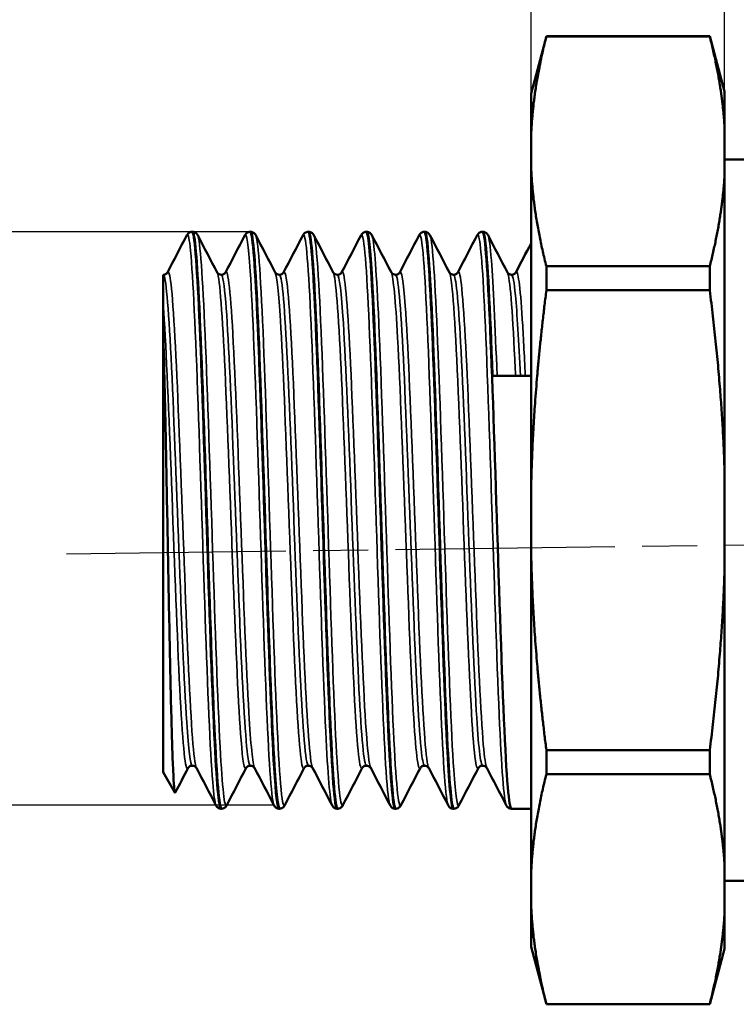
# Model space of a CAD drawing. Header units: millimetres. Extents: x 0 to 436, y -69 to 297.
# Tile 9 of 14: x 55 to 73, y 211 to 237. Entities that reach past the tile are written whole.
import ezdxf

# ---------------------------------------------------------------- set-up
doc = ezdxf.new("R2010")
doc.units = ezdxf.units.MM
doc.linetypes.add('CHAIN', pattern=[0.7087, 0.4724, -0.0591, 0.1181, -0.0591])
for name, color, linetype, lineweight in [('Видимые тонкие (ГОСТ)', 7, 'Continuous', 35), ('Видимый контур (ГОСТ)', 7, 'Continuous', 50), ('Осевая линия (ГОСТ)', 7, 'Continuous', 25), ('Размер (ГОСТ)', 7, 'Continuous', 25)]:
    doc.layers.add(name, color=color, linetype=linetype, lineweight=lineweight)
doc.styles.add('Обычный текст (ГОСТ)', font='GOST Common Italic.ttf')
doc.dimstyles.new('Обычный (ГОСТ)', dxfattribs={"dimtxt": 3.5, "dimasz": 3.5, "dimexe": 1, "dimexo": 0, "dimgap": 0.5, "dimtad": 1, "dimrnd": 1e-08, "dimtxsty": 'Обычный текст (ГОСТ)', "dimblk": 'Filled-1', "dimcen": 0.09, "dimdle": 15, "dimclrd": 256, "dimclre": 256, "dimclrt": 256, "dimazin": 2, "dimtfac": 0.714286, "dimtdec": 3, "dimtmove": 0, "dimatfit": 3, "dimfxl": 1, "dimtolj": 1, "dimlwd": 25, "dimlwe": 25, "dimarcsym": 0})

# ---------------------------------------------------------------- blocks, each defined once
blk = doc.blocks.new('Filled-1')
at = {"color": 0}
for p, q in [((0, 0), (-1, 0.1429)), ((-1, 0.1429), (-1, -0.1429)), ((-1, 0), (0, 0)), ((-1, -0.1429), (0, 0))]:
    blk.add_line(p, q, dxfattribs=at)
at = {"color": 0, "flags": 128}
blk.add_lwpolyline([(-1, -0.1429), (0, 0), (-1, 0.1429), (-1, -0.1429)], dxfattribs=at)
at = {"color": 0}
blk.add_solid([(-1, -0.1429), (0, 0), (-1, 0.1429), (-1, -0.1429)], dxfattribs=at)
blk = doc.blocks.new('*D11')
at = {"layer": 'Defpoints', "color": 0, "linetype": 'Continuous', "transparency": 16777216}
for p in [(67.786, 249.672), (67.786, 234.618), (72.786, 234.672)]:
    blk.add_point(p, dxfattribs=at)
at = {"layer": 'Размер (ГОСТ)', "linetype": 'Continuous', "lineweight": 25, "transparency": 16777216}
for p, q in [((67.786, 234.618), (67.786, 250.672)), ((72.786, 234.672), (72.786, 250.672)), ((64.286, 249.672), (60.786, 249.672)), ((72.786, 249.672), (67.786, 249.672)), ((76.286, 249.672), (79.786, 249.672))]:
    blk.add_line(p, q, dxfattribs=at)
at = {"layer": 'Размер (ГОСТ)', "linetype": 'Continuous', "lineweight": 25, "transparency": 16777216, "xscale": 3.5, "yscale": 3.5, "zscale": 3.5}
blk.add_blockref('Filled-1', (67.786, 249.672), dxfattribs=at)
at = {"layer": 'Размер (ГОСТ)', "linetype": 'Continuous', "lineweight": 25, "transparency": 16777216, "xscale": 3.5, "yscale": 3.5, "zscale": 3.5, "rotation": 180}
blk.add_blockref('Filled-1', (72.786, 249.672), dxfattribs=at)
at = {"layer": 'Размер (ГОСТ)', "linetype": 'Continuous', "lineweight": 25, "transparency": 16777216, "insert": (69.055, 253.672), "char_height": 3.5, "attachment_point": 1, "style": 'Обычный текст (ГОСТ)'}
blk.add_mtext('\\A1;5', dxfattribs=at)
blk = doc.blocks.new('*D15')
at = {"layer": 'Defpoints', "color": 0, "linetype": 'Continuous', "transparency": 16777216}
for p in [(60.543, 231.05), (41.583, 216.24), (61.146, 216.24)]:
    blk.add_point(p, dxfattribs=at)
at = {"layer": 'Размер (ГОСТ)', "linetype": 'Continuous', "lineweight": 25, "transparency": 16777216}
for p, q in [((60.543, 231.05), (40.583, 231.05)), ((41.583, 227.55), (41.583, 219.74)), ((61.146, 216.24), (40.583, 216.24))]:
    blk.add_line(p, q, dxfattribs=at)
at = {"layer": 'Размер (ГОСТ)', "linetype": 'Continuous', "lineweight": 25, "transparency": 16777216, "xscale": 3.5, "yscale": 3.5, "zscale": 3.5}
for p, rotation in [((41.583, 231.05), 90), ((41.583, 216.24), 270)]:
    blk.add_blockref('Filled-1', p, dxfattribs=dict(at, rotation=rotation))
at = {"layer": 'Размер (ГОСТ)', "linetype": 'Continuous', "lineweight": 25, "transparency": 16777216, "insert": (37.58, 215.839), "char_height": 3.5, "attachment_point": 1, "rotation": 90, "style": 'Обычный текст (ГОСТ)'}
blk.add_mtext('\\A1; \\fGOST Common|b0|i1;\\H3.5000;G 3/8"', dxfattribs=at)

msp = doc.modelspace()

# ---------------------------------------------------------------- linework, layer by layer
at = {"layer": 'Видимые тонкие (ГОСТ)'}
for points, knots in [([(58.896, 230.952), (58.924, 231.007), (58.952, 230.914), (58.98, 230.669), (59.044, 230.099), (59.109, 228.711), (59.174, 226.924), (59.239, 225.138), (59.304, 222.979), (59.368, 221.096), (59.433, 219.215), (59.498, 217.637), (59.563, 216.839), (59.59, 216.496), (59.618, 216.299), (59.646, 216.248)], [3.079484, 3.079484, 3.079484, 3.079484, 3.430324, 3.430324, 3.430324, 4.244684, 4.244684, 4.244684, 5.058734, 5.058734, 5.058734, 5.872479, 5.872479, 5.872479, 6.221076, 6.221076, 6.221076, 6.221076]), ([(59.175, 230.96), (59.239, 230.836), (59.303, 229.887), (59.367, 228.387), (59.432, 226.869), (59.496, 224.808), (59.561, 222.823), (59.625, 220.839), (59.69, 218.959), (59.755, 217.745), (59.812, 216.676), (59.868, 216.138), (59.925, 216.241)], [9.486887, 9.486887, 9.486887, 9.486887, 10.289075, 10.289075, 10.289075, 11.10103, 11.10103, 11.10103, 11.912732, 11.912732, 11.912732, 12.62848, 12.62848, 12.62848, 12.62848]), ([(60.396, 230.954), (60.441, 231.036), (60.487, 230.72), (60.533, 230.028), (60.597, 229.05), (60.662, 227.336), (60.727, 225.4), (60.791, 223.465), (60.856, 221.335), (60.921, 219.65), (60.985, 217.965), (61.05, 216.748), (61.114, 216.364), (61.125, 216.301), (61.135, 216.261), (61.146, 216.242)], [9.362669, 9.362669, 9.362669, 9.362669, 9.936889, 9.936889, 9.936889, 10.748955, 10.748955, 10.748955, 11.560766, 11.560766, 11.560766, 12.372328, 12.372328, 12.372328, 12.504262, 12.504262, 12.504262, 12.504262]), ([(60.675, 230.954), (60.693, 230.923), (60.711, 230.831), (60.729, 230.678), (60.794, 230.111), (60.859, 228.714), (60.924, 226.912), (60.99, 225.112), (61.055, 222.935), (61.12, 221.045), (61.185, 219.157), (61.25, 217.583), (61.316, 216.802), (61.352, 216.364), (61.389, 216.179), (61.425, 216.248)], [15.770072, 15.770072, 15.770072, 15.770072, 15.992486, 15.992486, 15.992486, 16.812939, 16.812939, 16.812939, 17.63254, 17.63254, 17.63254, 18.451317, 18.451317, 18.451317, 18.911665, 18.911665, 18.911665, 18.911665]), ([(61.896, 230.96), (61.896, 230.961), (61.897, 230.962), (61.897, 230.962), (61.963, 231.075), (62.028, 230.318), (62.093, 228.921), (62.158, 227.525), (62.224, 225.512), (62.289, 223.497), (62.354, 221.484), (62.419, 219.497), (62.484, 218.143), (62.538, 217.026), (62.592, 216.352), (62.646, 216.242)], [15.645854, 15.645854, 15.645854, 15.645854, 15.651912, 15.651912, 15.651912, 16.472728, 16.472728, 16.472728, 17.292678, 17.292678, 17.292678, 18.111794, 18.111794, 18.111794, 18.787447, 18.787447, 18.787447, 18.787447]), ([(62.175, 230.952), (62.214, 230.876), (62.252, 230.524), (62.29, 229.914), (62.355, 228.88), (62.42, 227.119), (62.485, 225.163), (62.549, 223.208), (62.614, 221.085), (62.679, 219.434), (62.744, 217.785), (62.808, 216.63), (62.873, 216.316), (62.891, 216.232), (62.908, 216.209), (62.925, 216.245)], [22.053258, 22.053258, 22.053258, 22.053258, 22.533899, 22.533899, 22.533899, 23.348356, 23.348356, 23.348356, 24.162194, 24.162194, 24.162194, 24.975441, 24.975441, 24.975441, 25.19485, 25.19485, 25.19485, 25.19485]), ([(63.396, 230.953), (63.417, 230.996), (63.438, 230.953), (63.459, 230.82), (63.524, 230.413), (63.589, 229.168), (63.654, 227.463), (63.719, 225.758), (63.784, 223.617), (63.848, 221.684), (63.913, 219.753), (63.978, 218.058), (64.043, 217.109), (64.077, 216.604), (64.111, 216.314), (64.146, 216.248)], [21.92904, 21.92904, 21.92904, 21.92904, 22.19588, 22.19588, 22.19588, 23.010603, 23.010603, 23.010603, 23.824695, 23.824695, 23.824695, 24.638183, 24.638183, 24.638183, 25.070632, 25.070632, 25.070632, 25.070632]), ([(63.675, 230.958), (63.731, 230.845), (63.786, 230.128), (63.842, 228.948), (63.907, 227.56), (63.972, 225.55), (64.038, 223.534), (64.103, 221.522), (64.168, 219.532), (64.233, 218.17), (64.297, 216.831), (64.361, 216.118), (64.425, 216.24)], [28.336443, 28.336443, 28.336443, 28.336443, 29.033765, 29.033765, 29.033765, 29.854021, 29.854021, 29.854021, 30.672614, 30.672614, 30.672614, 31.478035, 31.478035, 31.478035, 31.478035]), ([(64.896, 230.952), (64.934, 231.024), (64.973, 230.813), (65.012, 230.323), (65.077, 229.491), (65.143, 227.863), (65.208, 225.942), (65.274, 224.032), (65.339, 221.861), (65.404, 220.09), (65.469, 218.322), (65.534, 216.979), (65.599, 216.468), (65.615, 216.346), (65.63, 216.272), (65.646, 216.244)], [28.212225, 28.212225, 28.212225, 28.212225, 28.697546, 28.697546, 28.697546, 29.521944, 29.521944, 29.521944, 30.341196, 30.341196, 30.341196, 31.158857, 31.158857, 31.158857, 31.353818, 31.353818, 31.353818, 31.353818]), ([(65.175, 230.958), (65.185, 230.94), (65.195, 230.902), (65.205, 230.845), (65.27, 230.474), (65.334, 229.271), (65.399, 227.595), (65.464, 225.901), (65.529, 223.748), (65.595, 221.794), (65.66, 219.848), (65.725, 218.127), (65.79, 217.152), (65.835, 216.473), (65.88, 216.164), (65.925, 216.245)], [34.619628, 34.619628, 34.619628, 34.619628, 34.744737, 34.744737, 34.744737, 35.555785, 35.555785, 35.555785, 36.375646, 36.375646, 36.375646, 37.192352, 37.192352, 37.192352, 37.761221, 37.761221, 37.761221, 37.761221]), ([(66.396, 230.959), (66.454, 231.065), (66.512, 230.498), (66.571, 229.381), (66.637, 228.11), (66.703, 226.145), (66.769, 224.104), (66.834, 222.098), (66.899, 220.048), (66.965, 218.576), (67.025, 217.21), (67.085, 216.36), (67.146, 216.24)], [34.49541, 34.49541, 34.49541, 34.49541, 35.227342, 35.227342, 35.227342, 36.059912, 36.059912, 36.059912, 36.877778, 36.877778, 36.877778, 37.637003, 37.637003, 37.637003, 37.637003]), ([(66.675, 230.951), (66.705, 230.897), (66.734, 230.683), (66.763, 230.31), (66.812, 229.685), (66.86, 228.626), (66.909, 227.325)], [40.9028134, 40.9028134, 40.9028134, 40.9028134, 41.2682504, 41.2682504, 41.2682504, 41.8819664, 41.8819664, 41.8819664, 41.8819664]), ([(59.894, 229.997), (59.894, 229.998), (59.894, 229.999), (59.895, 230), (59.962, 230.118), (60.029, 229.439), (60.096, 228.18), (60.163, 226.922), (60.23, 225.104), (60.296, 223.308), (60.363, 221.513), (60.43, 219.769), (60.497, 218.632), (60.546, 217.802), (60.595, 217.306), (60.644, 217.207)], [9.353398, 9.353398, 9.353398, 9.353398, 9.359103, 9.359103, 9.359103, 10.200192, 10.200192, 10.200192, 11.041003, 11.041003, 11.041003, 11.881542, 11.881542, 11.881542, 12.49499, 12.49499, 12.49499, 12.49499]), ([(58.286, 229.938), (58.353, 229.937), (58.42, 229.138), (58.488, 227.8), (58.555, 226.462), (58.622, 224.607), (58.69, 222.834), (58.757, 221.061), (58.824, 219.4), (58.891, 218.385), (58.939, 217.659), (58.988, 217.273), (59.036, 217.267)], [3.14202, 3.14202, 3.14202, 3.14202, 3.98792, 3.98792, 3.98792, 4.833483, 4.833483, 4.833483, 5.678715, 5.678715, 5.678715, 6.283185, 6.283185, 6.283185, 6.283185]), ([(58.394, 229.989), (58.425, 230.049), (58.456, 229.951), (58.487, 229.687), (58.554, 229.119), (58.621, 227.795), (58.688, 226.139), (58.755, 224.484), (58.823, 222.526), (58.89, 220.892), (58.957, 219.259), (59.024, 217.977), (59.091, 217.458), (59.108, 217.322), (59.126, 217.239), (59.144, 217.207)], [3.070212, 3.070212, 3.070212, 3.070212, 3.462018, 3.462018, 3.462018, 4.305278, 4.305278, 4.305278, 5.148205, 5.148205, 5.148205, 5.990806, 5.990806, 5.990806, 6.211805, 6.211805, 6.211805, 6.211805]), ([(59.678, 229.997), (59.683, 229.987), (59.688, 229.973), (59.693, 229.954), (59.76, 229.709), (59.827, 228.677), (59.894, 227.186), (59.961, 225.696), (60.028, 223.772), (60.095, 222.029), (60.162, 220.287), (60.228, 218.754), (60.295, 217.919), (60.339, 217.369), (60.384, 217.128), (60.428, 217.209)], [9.496158, 9.496158, 9.496158, 9.496158, 9.561187, 9.561187, 9.561187, 10.402209, 10.402209, 10.402209, 11.242953, 11.242953, 11.242953, 12.083428, 12.083428, 12.083428, 12.637751, 12.637751, 12.637751, 12.637751]), ([(59.786, 229.93), (59.823, 229.928), (59.861, 229.694), (59.899, 229.235), (59.966, 228.419), (60.033, 226.905), (60.1, 225.18), (60.168, 223.455), (60.235, 221.546), (60.302, 220.067), (60.369, 218.589), (60.436, 217.564), (60.503, 217.321), (60.514, 217.281), (60.525, 217.263), (60.536, 217.264)], [9.424778, 9.424778, 9.424778, 9.424778, 9.900193, 9.900193, 9.900193, 10.743607, 10.743607, 10.743607, 11.586745, 11.586745, 11.586745, 12.429615, 12.429615, 12.429615, 12.566371, 12.566371, 12.566371, 12.566371]), ([(61.178, 229.99), (61.223, 229.9), (61.268, 229.476), (61.312, 228.759), (61.38, 227.681), (61.448, 225.956), (61.515, 224.148), (61.583, 222.341), (61.65, 220.479), (61.718, 219.168), (61.785, 217.858), (61.853, 217.119), (61.92, 217.191), (61.923, 217.194), (61.925, 217.197), (61.928, 217.202)], [15.779344, 15.779344, 15.779344, 15.779344, 16.344034, 16.344034, 16.344034, 17.193234, 17.193234, 17.193234, 18.041533, 18.041533, 18.041533, 18.888965, 18.888965, 18.888965, 18.920936, 18.920936, 18.920936, 18.920936]), ([(61.286, 229.935), (61.296, 229.937), (61.306, 229.92), (61.316, 229.886), (61.384, 229.657), (61.452, 228.625), (61.52, 227.13), (61.587, 225.636), (61.655, 223.704), (61.723, 221.966), (61.791, 220.23), (61.858, 218.717), (61.926, 217.92), (61.962, 217.489), (61.999, 217.271), (62.036, 217.27)], [15.707963, 15.707963, 15.707963, 15.707963, 15.83574, 15.83574, 15.83574, 16.688025, 16.688025, 16.688025, 17.539384, 17.539384, 17.539384, 18.389851, 18.389851, 18.389851, 18.849556, 18.849556, 18.849556, 18.849556]), ([(61.394, 229.989), (61.431, 230.06), (61.469, 229.897), (61.507, 229.5), (61.574, 228.788), (61.642, 227.332), (61.71, 225.607), (61.777, 223.884), (61.845, 221.921), (61.912, 220.356), (61.98, 218.793), (62.047, 217.652), (62.115, 217.305), (62.124, 217.255), (62.134, 217.222), (62.144, 217.204)], [15.636583, 15.636583, 15.636583, 15.636583, 16.110945, 16.110945, 16.110945, 16.960397, 16.960397, 16.960397, 17.80894, 17.80894, 17.80894, 18.656606, 18.656606, 18.656606, 18.778176, 18.778176, 18.778176, 18.778176]), ([(62.678, 229.993), (62.694, 229.963), (62.711, 229.887), (62.727, 229.765), (62.794, 229.267), (62.862, 228.002), (62.929, 226.376), (62.996, 224.752), (63.063, 222.793), (63.13, 221.13), (63.197, 219.468), (63.264, 218.128), (63.331, 217.539), (63.363, 217.256), (63.395, 217.148), (63.428, 217.21)], [22.062529, 22.062529, 22.062529, 22.062529, 22.270681, 22.270681, 22.270681, 23.114267, 23.114267, 23.114267, 23.95718, 23.95718, 23.95718, 24.79945, 24.79945, 24.79945, 25.204122, 25.204122, 25.204122, 25.204122]), ([(62.786, 229.933), (62.836, 229.927), (62.887, 229.492), (62.938, 228.688), (63.005, 227.622), (63.073, 225.925), (63.14, 224.145), (63.207, 222.366), (63.275, 220.533), (63.342, 219.238), (63.406, 217.994), (63.471, 217.265), (63.536, 217.262)], [21.991149, 21.991149, 21.991149, 21.991149, 22.62997, 22.62997, 22.62997, 23.475777, 23.475777, 23.475777, 24.320921, 24.320921, 24.320921, 25.132741, 25.132741, 25.132741, 25.132741]), ([(62.894, 229.995), (62.903, 230.015), (62.913, 230.018), (62.922, 230.006), (62.989, 229.92), (63.056, 229.031), (63.124, 227.628), (63.191, 226.225), (63.258, 224.33), (63.325, 222.552), (63.392, 220.775), (63.459, 219.143), (63.526, 218.18), (63.565, 217.617), (63.604, 217.287), (63.644, 217.21)], [21.919768, 21.919768, 21.919768, 21.919768, 22.039171, 22.039171, 22.039171, 22.882948, 22.882948, 22.882948, 23.726042, 23.726042, 23.726042, 24.568486, 24.568486, 24.568486, 25.061361, 25.061361, 25.061361, 25.061361]), ([(64.178, 229.993), (64.231, 229.883), (64.285, 229.289), (64.339, 228.309), (64.406, 227.076), (64.474, 225.256), (64.542, 223.44), (64.609, 221.629), (64.676, 219.852), (64.744, 218.687), (64.805, 217.629), (64.866, 217.091), (64.928, 217.203)], [28.345714, 28.345714, 28.345714, 28.345714, 29.020545, 29.020545, 29.020545, 29.869951, 29.869951, 29.869951, 30.717575, 30.717575, 30.717575, 31.487307, 31.487307, 31.487307, 31.487307]), ([(64.286, 229.932), (64.307, 229.934), (64.328, 229.864), (64.348, 229.719), (64.416, 229.25), (64.484, 228.001), (64.552, 226.381), (64.62, 224.766), (64.688, 222.809), (64.755, 221.15), (64.823, 219.495), (64.891, 218.165), (64.958, 217.593), (64.984, 217.374), (65.01, 217.267), (65.036, 217.269)], [28.274334, 28.274334, 28.274334, 28.274334, 28.537763, 28.537763, 28.537763, 29.390773, 29.390773, 29.390773, 30.241914, 30.241914, 30.241914, 31.09132, 31.09132, 31.09132, 31.415927, 31.415927, 31.415927, 31.415927]), ([(64.394, 229.99), (64.441, 230.076), (64.489, 229.783), (64.537, 229.133), (64.605, 228.214), (64.672, 226.599), (64.74, 224.815), (64.808, 223.035), (64.875, 221.116), (64.943, 219.68), (65.01, 218.255), (65.077, 217.331), (65.144, 217.202)], [28.202953, 28.202953, 28.202953, 28.202953, 28.804587, 28.804587, 28.804587, 29.654466, 29.654466, 29.654466, 30.50253, 30.50253, 30.50253, 31.344546, 31.344546, 31.344546, 31.344546]), ([(65.678, 229.99), (65.702, 229.946), (65.726, 229.805), (65.75, 229.565), (65.82, 228.883), (65.889, 227.412), (65.958, 225.651), (66.025, 223.933), (66.093, 221.97), (66.16, 220.399), (66.228, 218.834), (66.295, 217.684), (66.362, 217.318), (66.384, 217.199), (66.406, 217.164), (66.428, 217.208)], [34.6289, 34.6289, 34.6289, 34.6289, 34.933494, 34.933494, 34.933494, 35.802795, 35.802795, 35.802795, 36.650729, 36.650729, 36.650729, 37.495441, 37.495441, 37.495441, 37.770492, 37.770492, 37.770492, 37.770492]), ([(65.786, 229.937), (65.846, 229.931), (65.906, 229.301), (65.967, 228.196), (66.035, 226.956), (66.103, 225.139), (66.17, 223.339), (66.238, 221.547), (66.306, 219.803), (66.373, 218.674), (66.427, 217.769), (66.481, 217.272), (66.536, 217.265)], [34.557519, 34.557519, 34.557519, 34.557519, 35.316873, 35.316873, 35.316873, 36.169415, 36.169415, 36.169415, 37.018415, 37.018415, 37.018415, 37.699112, 37.699112, 37.699112, 37.699112]), ([(65.894, 229.992), (65.912, 230.03), (65.931, 230.01), (65.949, 229.929), (66.016, 229.638), (66.083, 228.565), (66.15, 227.052), (66.218, 225.522), (66.285, 223.567), (66.353, 221.823), (66.42, 220.086), (66.487, 218.587), (66.554, 217.809), (66.584, 217.466), (66.614, 217.266), (66.644, 217.21)], [34.486139, 34.486139, 34.486139, 34.486139, 34.720161, 34.720161, 34.720161, 35.560032, 35.560032, 35.560032, 36.408981, 36.408981, 36.408981, 37.25456, 37.25456, 37.25456, 37.627731, 37.627731, 37.627731, 37.627731]), ([(67.178, 229.997), (67.241, 229.872), (67.304, 229.055), (67.367, 227.768), (67.374, 227.626), (67.381, 227.477), (67.388, 227.325)], [40.9120849, 40.9120849, 40.9120849, 40.9120849, 41.7040133, 41.7040133, 41.7040133, 41.7918188, 41.7918188, 41.7918188, 41.7918188]), ([(67.286, 229.929), (67.319, 229.929), (67.351, 229.754), (67.384, 229.402), (67.426, 228.953), (67.469, 228.226), (67.511, 227.324)], [40.8407045, 40.8407045, 40.8407045, 40.8407045, 41.2546464, 41.2546464, 41.2546464, 41.7832543, 41.7832543, 41.7832543, 41.7832543]), ([(67.394, 229.995), (67.449, 230.095), (67.505, 229.666), (67.561, 228.783), (67.587, 228.379), (67.612, 227.884), (67.638, 227.325)], [40.769324, 40.769324, 40.769324, 40.769324, 41.47038, 41.47038, 41.47038, 41.791819, 41.791819, 41.791819, 41.791819]), ([(58.286, 229.153), (58.353, 228.251), (58.42, 226.662), (58.487, 224.896), (58.554, 223.132), (58.621, 221.219), (58.688, 219.773), (58.755, 218.328), (58.822, 217.371), (58.889, 217.211), (58.902, 217.181), (58.915, 217.179), (58.928, 217.205)], [3.665623, 3.665623, 3.665623, 3.665623, 4.508801, 4.508801, 4.508801, 5.351649, 5.351649, 5.351649, 6.194172, 6.194172, 6.194172, 6.354566, 6.354566, 6.354566, 6.354566])]:
    msp.add_open_spline(points, degree=3, knots=knots, dxfattribs=at)
at = {"layer": 'Видимый контур (ГОСТ)'}
for p, q in [((67.786, 234.618), (68.183, 236.1)), ((68.183, 236.095), (68.183, 236.1)), ((68.183, 236.1), (72.403, 236.1)), ((68.183, 236.095), (72.403, 236.095)), ((72.403, 236.1), (72.403, 236.095)), ((72.786, 234.672), (72.403, 236.1)), ((67.786, 234.618), (67.786, 233.444)), ((72.786, 233.756), (72.786, 234.672)), ((72.786, 233.756), (72.786, 232.496)), ((67.786, 232.808), (67.786, 233.444)), ((73.393, 232.915), (72.786, 232.915)), ((67.786, 232.808), (67.786, 224.236)), ((72.786, 224.861), (72.786, 232.496)), ((59.043, 231.05), (59.029, 231.05)), ((60.543, 231.05), (60.529, 231.05)), ((62.043, 231.05), (62.029, 231.05)), ((63.543, 231.05), (63.529, 231.05)), ((65.043, 231.05), (65.029, 231.05)), ((66.543, 231.05), (66.529, 231.05)), ((68.183, 229.537), (68.183, 230.157)), ((68.183, 230.157), (72.403, 230.157)), ((72.403, 230.157), (72.403, 229.537)), ((58.286, 229.153), (58.286, 229.938)), ((68.183, 229.537), (72.403, 229.537)), ((58.286, 228.439), (58.286, 229.153)), ((58.286, 228.439), (58.286, 217.09)), ((67.786, 227.325), (66.793, 227.325)), ((72.786, 224.861), (72.786, 222.339)), ((67.786, 222.964), (67.786, 224.236)), ((67.786, 222.964), (67.786, 214.391)), ((72.786, 214.704), (72.786, 222.339)), ((68.183, 217.042), (68.183, 217.662)), ((68.183, 217.662), (72.403, 217.662)), ((72.403, 217.662), (72.403, 217.042)), ((58.286, 217.09), (58.588, 216.566)), ((68.183, 217.042), (72.403, 217.042)), ((59.793, 216.15), (59.779, 216.15)), ((61.293, 216.15), (61.279, 216.15)), ((62.793, 216.15), (62.779, 216.15)), ((64.293, 216.15), (64.279, 216.15)), ((65.793, 216.15), (65.779, 216.15)), ((67.786, 216.15), (67.279, 216.15)), ((72.786, 214.704), (72.786, 213.443)), ((67.786, 213.755), (67.786, 214.391)), ((74.293, 214.285), (72.786, 214.285)), ((67.786, 213.755), (67.786, 212.581)), ((72.786, 212.528), (72.786, 213.443)), ((67.786, 212.581), (68.183, 211.1)), ((72.786, 212.528), (72.403, 211.1)), ((68.183, 211.1), (68.183, 211.105)), ((68.183, 211.105), (72.403, 211.105)), ((68.183, 211.1), (72.403, 211.1)), ((72.403, 211.105), (72.403, 211.1))]:
    msp.add_line(p, q, dxfattribs=at)
for points, weights in [([(68.183, 236.095), (67.824, 234.686), (67.786, 233.444)], [1.00003296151, 1.02643073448, 1]), ([(72.786, 233.756), (72.719, 234.855), (72.403, 236.095)], [1, 1.02043140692, 1.0002991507]), ([(67.786, 232.808), (67.824, 231.566), (68.183, 230.157)], [1, 1.02643073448, 1.00003296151]), ([(72.403, 230.157), (72.719, 231.397), (72.786, 232.496)], [1.0002991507, 1.02043140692, 1]), ([(68.183, 229.537), (67.824, 226.719), (67.786, 224.236)], [1.00003296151, 1.02643073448, 1]), ([(72.786, 224.861), (72.719, 227.057), (72.403, 229.537)], [1, 1.02043140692, 1.0002991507]), ([(67.786, 222.964), (67.824, 220.48), (68.183, 217.662)], [1, 1.02643073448, 1.00003296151]), ([(72.403, 217.662), (72.719, 220.142), (72.786, 222.339)], [1.0002991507, 1.02043140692, 1]), ([(68.183, 217.042), (67.824, 215.633), (67.786, 214.391)], [1.00003296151, 1.02643073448, 1]), ([(72.786, 214.704), (72.719, 215.802), (72.403, 217.042)], [1, 1.02043140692, 1.0002991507]), ([(67.786, 213.755), (67.824, 212.514), (68.183, 211.105)], [1, 1.02643073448, 1.00003296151]), ([(72.403, 211.105), (72.719, 212.345), (72.786, 213.443)], [1.0002991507, 1.02043140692, 1])]:
    msp.add_rational_spline(points, weights, degree=2, dxfattribs=at)
for points in [[(58.394, 229.997), (58.561, 230.318), (58.728, 230.639), (58.896, 230.96)], [(59.175, 230.96), (59.343, 230.639), (59.51, 230.318), (59.678, 229.997)], [(59.894, 229.997), (60.061, 230.318), (60.228, 230.639), (60.396, 230.96)], [(60.675, 230.96), (60.843, 230.639), (61.01, 230.318), (61.178, 229.997)], [(61.394, 229.997), (61.561, 230.318), (61.728, 230.639), (61.896, 230.96)], [(62.175, 230.96), (62.343, 230.639), (62.51, 230.318), (62.678, 229.997)], [(62.894, 229.997), (63.061, 230.318), (63.228, 230.639), (63.396, 230.96)], [(63.675, 230.96), (63.843, 230.639), (64.01, 230.318), (64.178, 229.997)], [(64.394, 229.997), (64.561, 230.318), (64.728, 230.639), (64.896, 230.96)], [(65.175, 230.96), (65.343, 230.639), (65.51, 230.318), (65.678, 229.997)], [(65.894, 229.997), (66.061, 230.318), (66.228, 230.639), (66.396, 230.96)], [(66.675, 230.96), (66.843, 230.639), (67.01, 230.318), (67.178, 229.997)], [(67.394, 229.997), (67.524, 230.248), (67.655, 230.498), (67.786, 230.749)], [(58.928, 217.202), (58.817, 216.991), (58.707, 216.779), (58.596, 216.567)], [(59.646, 216.24), (59.478, 216.56), (59.311, 216.881), (59.144, 217.202)], [(60.428, 217.202), (60.26, 216.881), (60.093, 216.56), (59.925, 216.24)], [(61.146, 216.24), (60.978, 216.56), (60.811, 216.881), (60.644, 217.202)], [(61.928, 217.202), (61.76, 216.881), (61.593, 216.56), (61.425, 216.24)], [(62.646, 216.24), (62.478, 216.56), (62.311, 216.881), (62.144, 217.202)], [(63.428, 217.202), (63.26, 216.881), (63.093, 216.56), (62.925, 216.24)], [(64.146, 216.24), (63.978, 216.56), (63.811, 216.881), (63.644, 217.202)], [(64.928, 217.202), (64.76, 216.881), (64.593, 216.56), (64.425, 216.24)], [(65.646, 216.24), (65.478, 216.56), (65.311, 216.881), (65.144, 217.202)], [(66.428, 217.202), (66.26, 216.881), (66.093, 216.56), (65.925, 216.24)], [(67.146, 216.24), (66.978, 216.56), (66.811, 216.881), (66.644, 217.202)]]:
    msp.add_open_spline(points, degree=3, dxfattribs=at)
for points, knots in [([(58.896, 230.96), (58.903, 230.973), (58.912, 230.988), (58.939, 231.016), (58.952, 231.026), (58.985, 231.042), (59.006, 231.049), (59.028, 231.05)], [0, 0, 0, 0, 0.02329239, 0.02329239, 0.03539831, 0.03539831, 0.04793513, 0.04793513, 0.04793513, 0.04793513]), ([(59.028, 231.05), (59.091, 231.05), (59.154, 230.248), (59.216, 228.865), (59.281, 227.439), (59.346, 225.415), (59.41, 223.4), (59.475, 221.387), (59.539, 219.411), (59.604, 218.063), (59.662, 216.845), (59.72, 216.156), (59.779, 216.151)], [3.140023, 3.140023, 3.140023, 3.140023, 3.927509, 3.927509, 3.927509, 4.739143, 4.739143, 4.739143, 5.550186, 5.550186, 5.550186, 6.283185, 6.283185, 6.283185, 6.283185]), ([(59.043, 231.05), (59.073, 231.048), (59.101, 231.037), (59.133, 231.015), (59.143, 231.006), (59.163, 230.983), (59.17, 230.971), (59.175, 230.96)], [0, 0, 0, 0, 0.01722163, 0.01722163, 0.02866027, 0.02866027, 0.04791675, 0.04791675, 0.04791675, 0.04791675]), ([(59.793, 216.15), (59.732, 216.15), (59.67, 216.917), (59.609, 218.249), (59.544, 219.664), (59.478, 221.697), (59.413, 223.729), (59.349, 225.747), (59.284, 227.735), (59.219, 229.097), (59.16, 230.339), (59.101, 231.043), (59.043, 231.049)], [-12.56794, -12.56794, -12.56794, -12.56794, -11.796791, -11.796791, -11.796791, -10.978171, -10.978171, -10.978171, -10.165605, -10.165605, -10.165605, -9.424778, -9.424778, -9.424778, -9.424778]), ([(60.396, 230.96), (60.403, 230.973), (60.412, 230.988), (60.439, 231.016), (60.452, 231.026), (60.485, 231.042), (60.506, 231.049), (60.528, 231.05)], [0, 0, 0, 0, 0.02329239, 0.02329239, 0.03539831, 0.03539831, 0.04793513, 0.04793513, 0.04793513, 0.04793513]), ([(60.528, 231.046), (60.543, 231.048), (60.557, 231.012), (60.571, 230.934), (60.635, 230.581), (60.7, 229.388), (60.764, 227.712), (60.829, 226.037), (60.893, 223.901), (60.957, 221.942), (61.022, 219.983), (61.086, 218.228), (61.15, 217.2), (61.193, 216.517), (61.236, 216.16), (61.279, 216.156)], [9.423208, 9.423208, 9.423208, 9.423208, 9.601329, 9.601329, 9.601329, 10.410791, 10.410791, 10.410791, 11.220012, 11.220012, 11.220012, 12.029, 12.029, 12.029, 12.566371, 12.566371, 12.566371, 12.566371]), ([(60.543, 231.05), (60.573, 231.048), (60.601, 231.037), (60.633, 231.015), (60.643, 231.006), (60.663, 230.983), (60.67, 230.971), (60.675, 230.96)], [0, 0, 0, 0, 0.01722163, 0.01722163, 0.02866027, 0.02866027, 0.04791675, 0.04791675, 0.04791675, 0.04791675]), ([(61.293, 216.156), (61.249, 216.159), (61.205, 216.537), (61.161, 217.26), (61.096, 218.319), (61.031, 220.105), (60.967, 222.08), (60.902, 224.053), (60.837, 226.187), (60.773, 227.843), (60.708, 229.496), (60.644, 230.651), (60.579, 230.961), (60.567, 231.02), (60.555, 231.048), (60.543, 231.047)], [-18.851126, -18.851126, -18.851126, -18.851126, -18.296665, -18.296665, -18.296665, -17.484143, -17.484143, -17.484143, -16.672839, -16.672839, -16.672839, -15.862642, -15.862642, -15.862642, -15.707963, -15.707963, -15.707963, -15.707963]), ([(61.896, 230.96), (61.903, 230.973), (61.912, 230.988), (61.939, 231.016), (61.952, 231.026), (61.985, 231.042), (62.006, 231.049), (62.028, 231.05)], [0, 0, 0, 0, 0.02329239, 0.02329239, 0.03539831, 0.03539831, 0.04793513, 0.04793513, 0.04793513, 0.04793513]), ([(62.028, 231.041), (62.062, 231.042), (62.096, 230.822), (62.131, 230.383), (62.195, 229.544), (62.26, 227.92), (62.325, 226.001), (62.39, 224.085), (62.455, 221.902), (62.52, 220.112), (62.585, 218.325), (62.65, 216.955), (62.714, 216.418), (62.736, 216.24), (62.757, 216.154), (62.779, 216.156)], [15.706394, 15.706394, 15.706394, 15.706394, 16.13437, 16.13437, 16.13437, 16.95051, 16.95051, 16.95051, 17.765881, 17.765881, 17.765881, 18.580512, 18.580512, 18.580512, 18.849556, 18.849556, 18.849556, 18.849556]), ([(62.043, 231.05), (62.073, 231.048), (62.101, 231.037), (62.133, 231.015), (62.143, 231.006), (62.163, 230.983), (62.17, 230.971), (62.175, 230.96)], [0, 0, 0, 0, 0.01722163, 0.01722163, 0.02866027, 0.02866027, 0.04791675, 0.04791675, 0.04791675, 0.04791675]), ([(62.793, 216.157), (62.766, 216.155), (62.74, 216.288), (62.713, 216.561), (62.648, 217.22), (62.584, 218.684), (62.519, 220.515), (62.455, 222.346), (62.391, 224.517), (62.326, 226.382), (62.262, 228.247), (62.197, 229.778), (62.133, 230.522), (62.103, 230.869), (62.073, 231.042), (62.043, 231.042)], [-25.134311, -25.134311, -25.134311, -25.134311, -24.798992, -24.798992, -24.798992, -23.988807, -23.988807, -23.988807, -23.179133, -23.179133, -23.179133, -22.369945, -22.369945, -22.369945, -21.991149, -21.991149, -21.991149, -21.991149]), ([(63.396, 230.96), (63.403, 230.973), (63.412, 230.988), (63.439, 231.016), (63.452, 231.026), (63.485, 231.042), (63.506, 231.049), (63.528, 231.05)], [0, 0, 0, 0, 0.02329239, 0.02329239, 0.03539831, 0.03539831, 0.04793513, 0.04793513, 0.04793513, 0.04793513]), ([(63.528, 231.046), (63.581, 231.042), (63.633, 230.502), (63.685, 229.511), (63.749, 228.285), (63.814, 226.388), (63.878, 224.385), (63.943, 222.385), (64.007, 220.307), (64.072, 218.774), (64.136, 217.242), (64.201, 216.275), (64.265, 216.162), (64.27, 216.154), (64.274, 216.15), (64.279, 216.15)], [21.989579, 21.989579, 21.989579, 21.989579, 22.645479, 22.645479, 22.645479, 23.45627, 23.45627, 23.45627, 24.266519, 24.266519, 24.266519, 25.076252, 25.076252, 25.076252, 25.132741, 25.132741, 25.132741, 25.132741]), ([(63.543, 231.05), (63.573, 231.048), (63.601, 231.037), (63.633, 231.015), (63.643, 231.006), (63.663, 230.983), (63.67, 230.971), (63.675, 230.96)], [0, 0, 0, 0, 0.01722163, 0.01722163, 0.02866027, 0.02866027, 0.04791675, 0.04791675, 0.04791675, 0.04791675]), ([(64.293, 216.152), (64.284, 216.15), (64.275, 216.165), (64.265, 216.198), (64.2, 216.428), (64.136, 217.518), (64.071, 219.14), (64.006, 220.76), (63.941, 222.887), (63.876, 224.88), (63.812, 226.871), (63.747, 228.699), (63.682, 229.814), (63.635, 230.614), (63.589, 231.039), (63.543, 231.044)], [-31.417496, -31.417496, -31.417496, -31.417496, -31.302217, -31.302217, -31.302217, -30.486938, -30.486938, -30.486938, -29.672395, -29.672395, -29.672395, -28.858558, -28.858558, -28.858558, -28.274334, -28.274334, -28.274334, -28.274334]), ([(64.896, 230.96), (64.903, 230.973), (64.912, 230.988), (64.939, 231.016), (64.952, 231.026), (64.985, 231.042), (65.006, 231.049), (65.028, 231.05)], [0, 0, 0, 0, 0.02329239, 0.02329239, 0.03539831, 0.03539831, 0.04793513, 0.04793513, 0.04793513, 0.04793513]), ([(65.028, 231.049), (65.033, 231.05), (65.038, 231.046), (65.042, 231.037), (65.107, 230.921), (65.172, 229.938), (65.237, 228.387), (65.302, 226.838), (65.367, 224.744), (65.431, 222.736), (65.496, 220.731), (65.561, 218.841), (65.625, 217.633), (65.677, 216.678), (65.728, 216.16), (65.779, 216.153)], [28.272764, 28.272764, 28.272764, 28.272764, 28.331862, 28.331862, 28.331862, 29.147335, 29.147335, 29.147335, 29.961349, 29.961349, 29.961349, 30.774019, 30.774019, 30.774019, 31.415927, 31.415927, 31.415927, 31.415927]), ([(65.793, 216.152), (65.739, 216.156), (65.686, 216.725), (65.633, 217.761), (65.568, 219.008), (65.504, 220.917), (65.439, 222.917), (65.375, 224.917), (65.311, 226.981), (65.246, 228.495), (65.179, 230.068), (65.113, 231.02), (65.046, 231.049), (65.045, 231.049), (65.044, 231.05), (65.043, 231.05)], [-37.700681, -37.700681, -37.700681, -37.700681, -37.029033, -37.029033, -37.029033, -36.220074, -36.220074, -36.220074, -35.411341, -35.411341, -35.411341, -34.571279, -34.571279, -34.571279, -34.557519, -34.557519, -34.557519, -34.557519]), ([(65.043, 231.05), (65.073, 231.048), (65.101, 231.037), (65.133, 231.015), (65.143, 231.006), (65.163, 230.983), (65.17, 230.971), (65.175, 230.96)], [0, 0, 0, 0, 0.01722163, 0.01722163, 0.02866027, 0.02866027, 0.04791675, 0.04791675, 0.04791675, 0.04791675]), ([(66.396, 230.96), (66.403, 230.973), (66.412, 230.988), (66.439, 231.016), (66.452, 231.026), (66.485, 231.042), (66.506, 231.049), (66.528, 231.05)], [0, 0, 0, 0, 0.02329239, 0.02329239, 0.03539831, 0.03539831, 0.04793513, 0.04793513, 0.04793513, 0.04793513]), ([(66.528, 231.043), (66.552, 231.046), (66.575, 230.945), (66.598, 230.738), (66.663, 230.16), (66.727, 228.759), (66.792, 226.957), (66.857, 225.161), (66.921, 222.99), (66.986, 221.095), (67.052, 219.135), (67.119, 217.5), (67.186, 216.709), (67.217, 216.341), (67.248, 216.158), (67.279, 216.158)], [34.55595, 34.55595, 34.55595, 34.55595, 34.847943, 34.847943, 34.847943, 35.660753, 35.660753, 35.660753, 36.471187, 36.471187, 36.471187, 37.309094, 37.309094, 37.309094, 37.699112, 37.699112, 37.699112, 37.699112]), ([(66.543, 231.05), (66.573, 231.048), (66.601, 231.037), (66.633, 231.015), (66.643, 231.006), (66.663, 230.983), (66.67, 230.971), (66.675, 230.96)], [0, 0, 0, 0, 0.01722163, 0.01722163, 0.02866027, 0.02866027, 0.04791675, 0.04791675, 0.04791675, 0.04791675]), ([(66.793, 227.325), (66.728, 229.068), (66.664, 230.37), (66.599, 230.842), (66.58, 230.98), (66.561, 231.046), (66.543, 231.044)], [-41.887902, -41.887902, -41.887902, -41.887902, -41.077448, -41.077448, -41.077448, -40.840704, -40.840704, -40.840704, -40.840704]), ([(58.286, 229.938), (58.315, 229.938), (58.343, 229.949), (58.374, 229.971), (58.382, 229.98), (58.391, 229.992), (58.393, 229.995), (58.394, 229.997)], [0, 0, 0, 0, 0.01825312, 0.01825312, 0.03388505, 0.03388505, 0.04795407, 0.04795407, 0.04795407, 0.04795407]), ([(59.678, 229.997), (59.679, 229.994), (59.683, 229.986), (59.704, 229.966), (59.715, 229.957), (59.745, 229.943), (59.765, 229.938), (59.786, 229.938)], [0, 0, 0, 0, 0.02317875, 0.02317875, 0.03536137, 0.03536137, 0.04799575, 0.04799575, 0.04799575, 0.04799575]), ([(59.786, 229.938), (59.815, 229.938), (59.843, 229.949), (59.874, 229.97), (59.882, 229.98), (59.891, 229.992), (59.893, 229.995), (59.894, 229.997)], [0, 0, 0, 0, 0.01825365, 0.01825365, 0.03388192, 0.03388192, 0.0479751, 0.0479751, 0.0479751, 0.0479751]), ([(61.178, 229.997), (61.179, 229.994), (61.183, 229.986), (61.204, 229.966), (61.215, 229.957), (61.245, 229.943), (61.265, 229.938), (61.286, 229.938)], [0, 0, 0, 0, 0.02317875, 0.02317875, 0.03536137, 0.03536137, 0.04799575, 0.04799575, 0.04799575, 0.04799575]), ([(61.286, 229.938), (61.315, 229.938), (61.343, 229.949), (61.374, 229.97), (61.382, 229.98), (61.391, 229.992), (61.393, 229.995), (61.394, 229.997)], [0, 0, 0, 0, 0.01825365, 0.01825365, 0.03388192, 0.03388192, 0.0479751, 0.0479751, 0.0479751, 0.0479751]), ([(62.678, 229.997), (62.679, 229.994), (62.683, 229.986), (62.704, 229.966), (62.715, 229.957), (62.745, 229.943), (62.765, 229.938), (62.786, 229.938)], [0, 0, 0, 0, 0.02317875, 0.02317875, 0.03536137, 0.03536137, 0.04799575, 0.04799575, 0.04799575, 0.04799575]), ([(62.786, 229.938), (62.815, 229.938), (62.843, 229.949), (62.874, 229.97), (62.882, 229.98), (62.891, 229.992), (62.893, 229.995), (62.894, 229.997)], [0, 0, 0, 0, 0.01825365, 0.01825365, 0.03388192, 0.03388192, 0.0479751, 0.0479751, 0.0479751, 0.0479751]), ([(64.178, 229.997), (64.179, 229.994), (64.183, 229.986), (64.204, 229.966), (64.215, 229.957), (64.245, 229.943), (64.265, 229.938), (64.286, 229.938)], [0, 0, 0, 0, 0.02317875, 0.02317875, 0.03536137, 0.03536137, 0.04799575, 0.04799575, 0.04799575, 0.04799575]), ([(64.286, 229.938), (64.315, 229.938), (64.343, 229.949), (64.374, 229.97), (64.382, 229.98), (64.391, 229.992), (64.393, 229.995), (64.394, 229.997)], [0, 0, 0, 0, 0.01825365, 0.01825365, 0.03388192, 0.03388192, 0.0479751, 0.0479751, 0.0479751, 0.0479751]), ([(65.678, 229.997), (65.679, 229.994), (65.683, 229.986), (65.704, 229.966), (65.715, 229.957), (65.745, 229.943), (65.765, 229.938), (65.786, 229.938)], [0, 0, 0, 0, 0.02317875, 0.02317875, 0.03536137, 0.03536137, 0.04799575, 0.04799575, 0.04799575, 0.04799575]), ([(65.786, 229.938), (65.815, 229.938), (65.843, 229.949), (65.874, 229.97), (65.882, 229.98), (65.891, 229.992), (65.893, 229.995), (65.894, 229.997)], [0, 0, 0, 0, 0.01825365, 0.01825365, 0.03388192, 0.03388192, 0.0479751, 0.0479751, 0.0479751, 0.0479751]), ([(67.178, 229.997), (67.179, 229.994), (67.183, 229.986), (67.204, 229.966), (67.215, 229.957), (67.245, 229.943), (67.265, 229.938), (67.286, 229.938)], [0, 0, 0, 0, 0.02317875, 0.02317875, 0.03536137, 0.03536137, 0.04799575, 0.04799575, 0.04799575, 0.04799575]), ([(67.286, 229.938), (67.315, 229.938), (67.343, 229.949), (67.374, 229.97), (67.382, 229.98), (67.391, 229.992), (67.393, 229.995), (67.394, 229.997)], [0, 0, 0, 0, 0.01825365, 0.01825365, 0.03388192, 0.03388192, 0.0479751, 0.0479751, 0.0479751, 0.0479751]), ([(58.286, 228.439), (58.291, 228.253), (58.297, 228.051), (58.317, 227.279), (58.331, 226.64), (58.362, 225.147), (58.378, 224.29), (58.411, 222.546), (58.427, 221.676), (58.46, 220.039), (58.476, 219.288), (58.508, 218.008), (58.525, 217.494), (58.557, 216.775), (58.573, 216.582), (58.592, 216.562), (58.594, 216.563), (58.596, 216.567)], [-2.775018, -2.775018, -2.775018, -2.775018, -2.687432, -2.687432, -2.461271, -2.461271, -2.200756, -2.200756, -1.936998, -1.936998, -1.67, -1.67, -1.399762, -1.399762, -1.126285, -1.126285, -1.088825, -1.088825, -1.088825, -1.088825]), ([(59.036, 217.262), (59.006, 217.262), (58.978, 217.25), (58.947, 217.229), (58.94, 217.22), (58.931, 217.208), (58.929, 217.204), (58.928, 217.202)], [0, 0, 0, 0, 0.01825365, 0.01825365, 0.03388192, 0.03388192, 0.0479751, 0.0479751, 0.0479751, 0.0479751]), ([(59.144, 217.202), (59.142, 217.205), (59.138, 217.213), (59.117, 217.234), (59.106, 217.242), (59.076, 217.256), (59.056, 217.262), (59.036, 217.262)], [0, 0, 0, 0, 0.02317875, 0.02317875, 0.03536137, 0.03536137, 0.04799575, 0.04799575, 0.04799575, 0.04799575]), ([(60.536, 217.262), (60.506, 217.262), (60.478, 217.25), (60.447, 217.229), (60.44, 217.22), (60.431, 217.208), (60.429, 217.204), (60.428, 217.202)], [0, 0, 0, 0, 0.01825365, 0.01825365, 0.03388192, 0.03388192, 0.0479751, 0.0479751, 0.0479751, 0.0479751]), ([(60.644, 217.202), (60.642, 217.205), (60.638, 217.213), (60.617, 217.234), (60.606, 217.242), (60.576, 217.256), (60.556, 217.262), (60.536, 217.262)], [0, 0, 0, 0, 0.02317875, 0.02317875, 0.03536137, 0.03536137, 0.04799575, 0.04799575, 0.04799575, 0.04799575]), ([(62.036, 217.262), (62.006, 217.262), (61.978, 217.25), (61.947, 217.229), (61.94, 217.22), (61.931, 217.208), (61.929, 217.204), (61.928, 217.202)], [0, 0, 0, 0, 0.01825365, 0.01825365, 0.03388192, 0.03388192, 0.0479751, 0.0479751, 0.0479751, 0.0479751]), ([(62.144, 217.202), (62.142, 217.205), (62.138, 217.213), (62.117, 217.234), (62.106, 217.242), (62.076, 217.256), (62.056, 217.262), (62.036, 217.262)], [0, 0, 0, 0, 0.02317875, 0.02317875, 0.03536137, 0.03536137, 0.04799575, 0.04799575, 0.04799575, 0.04799575]), ([(63.536, 217.262), (63.506, 217.262), (63.478, 217.25), (63.447, 217.229), (63.44, 217.22), (63.431, 217.208), (63.429, 217.204), (63.428, 217.202)], [0, 0, 0, 0, 0.01825365, 0.01825365, 0.03388192, 0.03388192, 0.0479751, 0.0479751, 0.0479751, 0.0479751]), ([(63.644, 217.202), (63.642, 217.205), (63.638, 217.213), (63.617, 217.234), (63.606, 217.242), (63.576, 217.256), (63.556, 217.262), (63.536, 217.262)], [0, 0, 0, 0, 0.02317875, 0.02317875, 0.03536137, 0.03536137, 0.04799575, 0.04799575, 0.04799575, 0.04799575]), ([(65.036, 217.262), (65.006, 217.262), (64.978, 217.25), (64.947, 217.229), (64.94, 217.22), (64.931, 217.208), (64.929, 217.204), (64.928, 217.202)], [0, 0, 0, 0, 0.01825365, 0.01825365, 0.03388192, 0.03388192, 0.0479751, 0.0479751, 0.0479751, 0.0479751]), ([(65.144, 217.202), (65.142, 217.205), (65.138, 217.213), (65.117, 217.234), (65.106, 217.242), (65.076, 217.256), (65.056, 217.262), (65.036, 217.262)], [0, 0, 0, 0, 0.02317875, 0.02317875, 0.03536137, 0.03536137, 0.04799575, 0.04799575, 0.04799575, 0.04799575]), ([(66.536, 217.262), (66.506, 217.262), (66.478, 217.25), (66.447, 217.229), (66.44, 217.22), (66.431, 217.208), (66.429, 217.204), (66.428, 217.202)], [0, 0, 0, 0, 0.01825365, 0.01825365, 0.03388192, 0.03388192, 0.0479751, 0.0479751, 0.0479751, 0.0479751]), ([(66.644, 217.202), (66.642, 217.205), (66.638, 217.213), (66.617, 217.234), (66.606, 217.242), (66.576, 217.256), (66.556, 217.262), (66.536, 217.262)], [0, 0, 0, 0, 0.02317875, 0.02317875, 0.03536137, 0.03536137, 0.04799575, 0.04799575, 0.04799575, 0.04799575]), ([(59.778, 216.15), (59.748, 216.151), (59.72, 216.163), (59.688, 216.185), (59.679, 216.194), (59.659, 216.216), (59.652, 216.229), (59.646, 216.24)], [0, 0, 0, 0, 0.01722163, 0.01722163, 0.02866027, 0.02866027, 0.04791675, 0.04791675, 0.04791675, 0.04791675]), ([(59.925, 216.24), (59.918, 216.226), (59.91, 216.211), (59.882, 216.184), (59.869, 216.174), (59.836, 216.157), (59.815, 216.151), (59.793, 216.15)], [0, 0, 0, 0, 0.02329239, 0.02329239, 0.03539831, 0.03539831, 0.04793513, 0.04793513, 0.04793513, 0.04793513]), ([(61.278, 216.15), (61.248, 216.151), (61.22, 216.163), (61.188, 216.185), (61.179, 216.194), (61.159, 216.216), (61.152, 216.229), (61.146, 216.24)], [0, 0, 0, 0, 0.01722163, 0.01722163, 0.02866027, 0.02866027, 0.04791675, 0.04791675, 0.04791675, 0.04791675]), ([(61.425, 216.24), (61.418, 216.226), (61.41, 216.211), (61.382, 216.184), (61.369, 216.174), (61.336, 216.157), (61.315, 216.151), (61.293, 216.15)], [0, 0, 0, 0, 0.02329239, 0.02329239, 0.03539831, 0.03539831, 0.04793513, 0.04793513, 0.04793513, 0.04793513]), ([(62.778, 216.15), (62.748, 216.151), (62.72, 216.163), (62.688, 216.185), (62.679, 216.194), (62.659, 216.216), (62.652, 216.229), (62.646, 216.24)], [0, 0, 0, 0, 0.01722163, 0.01722163, 0.02866027, 0.02866027, 0.04791675, 0.04791675, 0.04791675, 0.04791675]), ([(62.925, 216.24), (62.918, 216.226), (62.91, 216.211), (62.882, 216.184), (62.869, 216.174), (62.836, 216.157), (62.815, 216.151), (62.793, 216.15)], [0, 0, 0, 0, 0.02329239, 0.02329239, 0.03539831, 0.03539831, 0.04793513, 0.04793513, 0.04793513, 0.04793513]), ([(64.278, 216.15), (64.248, 216.151), (64.22, 216.163), (64.188, 216.185), (64.179, 216.194), (64.159, 216.216), (64.152, 216.229), (64.146, 216.24)], [0, 0, 0, 0, 0.01722163, 0.01722163, 0.02866027, 0.02866027, 0.04791675, 0.04791675, 0.04791675, 0.04791675]), ([(64.425, 216.24), (64.418, 216.226), (64.41, 216.211), (64.382, 216.184), (64.369, 216.174), (64.336, 216.157), (64.315, 216.151), (64.293, 216.15)], [0, 0, 0, 0, 0.02329239, 0.02329239, 0.03539831, 0.03539831, 0.04793513, 0.04793513, 0.04793513, 0.04793513]), ([(65.778, 216.15), (65.748, 216.151), (65.72, 216.163), (65.688, 216.185), (65.679, 216.194), (65.659, 216.216), (65.652, 216.229), (65.646, 216.24)], [0, 0, 0, 0, 0.01722163, 0.01722163, 0.02866027, 0.02866027, 0.04791675, 0.04791675, 0.04791675, 0.04791675]), ([(65.925, 216.24), (65.918, 216.226), (65.91, 216.211), (65.882, 216.184), (65.869, 216.174), (65.836, 216.157), (65.815, 216.151), (65.793, 216.15)], [0, 0, 0, 0, 0.02329239, 0.02329239, 0.03539831, 0.03539831, 0.04793513, 0.04793513, 0.04793513, 0.04793513]), ([(67.278, 216.15), (67.248, 216.151), (67.22, 216.163), (67.188, 216.185), (67.179, 216.194), (67.159, 216.216), (67.152, 216.229), (67.146, 216.24)], [0, 0, 0, 0, 0.01722163, 0.01722163, 0.02866027, 0.02866027, 0.04791675, 0.04791675, 0.04791675, 0.04791675])]:
    msp.add_open_spline(points, degree=3, knots=knots, dxfattribs=at)
at = {"layer": 'Осевая линия (ГОСТ)', "linetype": 'CHAIN', "ltscale": 11.993792}
msp.add_line((55.786, 222.734), (85.785, 223.128), dxfattribs=at)

# ---------------------------------------------------------------- dimensions: what is measured, and where the dimension line sits
at = {"layer": 'Размер (ГОСТ)', "linetype": 'Continuous', "lineweight": 25}
dim = msp.add_linear_dim(base=(67.786, 249.672), p1=(72.786, 234.672), p2=(67.786, 234.618), angle=180, dimstyle='Обычный (ГОСТ)', override={"dimgap": 0.5, "dimdec": 2, "dimtol": 0, "dimlim": 0, "dimtp": 0, "dimtm": 0, "dimtdec": 3, "dimtofl": 1, "dimatfit": 1}, dxfattribs=at)
dim.commit()
dim.dimension.update_dxf_attribs({"geometry": '*D11', "text_midpoint": (70.286, 249.672), "dimtype": 160})
dim = msp.add_linear_dim(base=(41.583, 216.24), p1=(60.543, 231.05), p2=(61.146, 216.24), angle=90, text=' \\fGOST Common|b0|i1;\\H3.5000;G 3/8"', dimstyle='Обычный (ГОСТ)', override={"dimgap": 0.5, "dimdec": 2, "dimtol": 0, "dimlim": 0, "dimtp": 0, "dimtm": 0, "dimtdec": 3, "dimtofl": 0, "dimatfit": 1}, dxfattribs=at)
dim.commit()
dim.dimension.update_dxf_attribs({"geometry": '*D15', "text_midpoint": (41.583, 223.645), "dimtype": 160})

doc.saveas('drawing.dxf')
